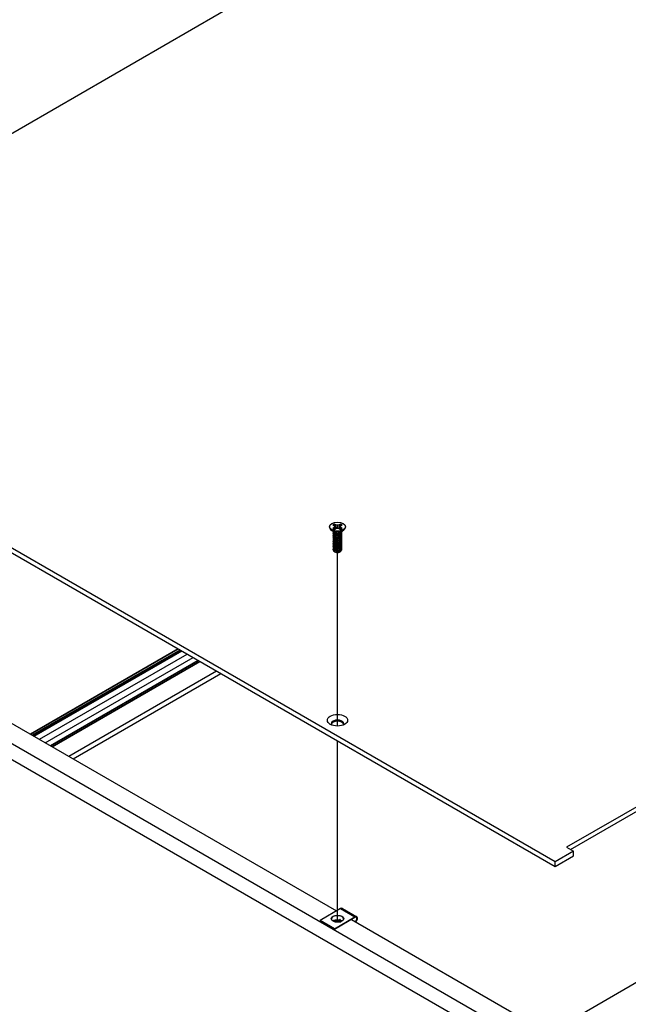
# Model space of a CAD drawing. Header units: millimetres. Extents: x 64 to 1798, y 64 to 1380.
# Tile 63 of 73: x 1336 to 1493, y 984 to 1237. Entities that reach past the tile are written whole.
import ezdxf

# ---------------------------------------------------------------- set-up
doc = ezdxf.new("R2010")
doc.units = ezdxf.units.MM
doc.header["$LTSCALE"] = 6.666667
for name, color, linetype, lineweight in [('Tweak Trail (ANSI)', 7, 'Continuous', 25), ('Visible (ANSI)', 7, 'Continuous', 25), ('Visible Narrow (ANSI)', 7, 'Continuous', 35)]:
    doc.layers.add(name, color=color, linetype=linetype, lineweight=lineweight)

msp = doc.modelspace()

# ---------------------------------------------------------------- linework, layer by layer
at = {"layer": 'Tweak Trail (ANSI)'}
for p, q in [((1418.0784, 1055.312), (1418.0784, 1099.9286)), ((1418.0784, 1004.8398), (1418.0784, 1051.5219))]:
    msp.add_line(p, q, dxfattribs=at)
at = {"layer": 'Visible (ANSI)'}
for p, q in [((1246.5425, 1157.2113), (1545.1325, 1329.6022)), ((1775.6161, 1196.5324), (1477.0262, 1024.1415)), ((1478.0464, 1023.5525), (1775.6161, 1195.3545)), ((1474.0807, 1020.367), (1240.0049, 1155.5107)), ((1240.0049, 1154.3327), (1474.0807, 1019.189)), ((1416.8819, 1107.0445), (1417.2778, 1106.8159)), ((1417.6839, 1107.0504), (1417.288, 1107.279)), ((1417.6465, 1106.4009), (1417.6839, 1107.0504)), ((1418.0798, 1106.9557), (1417.6839, 1107.0504)), ((1418.4757, 1107.0504), (1418.0798, 1106.9557)), ((1418.8716, 1107.279), (1418.4757, 1107.0504)), ((1418.5132, 1106.4009), (1418.4757, 1107.0504)), ((1418.8818, 1106.8159), (1419.2777, 1107.0445)), ((1239.16, 1105.7419), (1474.0892, 970.1055)), ((1416.0478, 1106.5873), (1416.0478, 1106.4728)), ((1417.1822, 1105.2292), (1416.477, 1105.7517)), ((1417.2778, 1106.3588), (1416.8819, 1106.1302)), ((1416.9419, 1105.1881), (1416.9419, 1105.2399)), ((1416.9419, 1104.7733), (1416.9419, 1104.8251)), ((1417.378, 1104.9518), (1417.2752, 1105.0112)), ((1417.2778, 1106.8159), (1417.4418, 1106.5873)), ((1417.4418, 1106.5873), (1417.2778, 1106.3588)), ((1417.3169, 1105.9124), (1417.2778, 1106.3588)), ((1417.288, 1105.8957), (1417.6839, 1106.1243)), ((1417.5073, 1106.0223), (1417.4418, 1106.5873)), ((1417.6839, 1106.1243), (1418.0798, 1106.219)), ((1418.0798, 1106.219), (1418.0798, 1106.9557)), ((1418.0798, 1106.219), (1418.4757, 1106.1243)), ((1418.4757, 1106.1243), (1418.8716, 1105.8957)), ((1418.6523, 1106.0223), (1418.7179, 1106.5873)), ((1418.7179, 1106.5873), (1418.8818, 1106.8159)), ((1418.8818, 1106.3588), (1418.7179, 1106.5873)), ((1418.8394, 1104.9852), (1418.8844, 1105.0112)), ((1418.8427, 1105.9124), (1418.8818, 1106.3588)), ((1419.2777, 1106.1302), (1418.8818, 1106.3588)), ((1418.9774, 1105.2292), (1419.6826, 1105.7517)), ((1419.2177, 1105.3955), (1419.2177, 1105.4073)), ((1419.2177, 1104.9807), (1419.2177, 1105.0325)), ((1419.2177, 1104.5659), (1419.2177, 1104.6177)), ((1420.1118, 1106.5873), (1420.1118, 1106.4728)), ((1470.4971, 968.0316), (1235.5679, 1103.668)), ((1416.9419, 1104.3585), (1416.9419, 1104.4104)), ((1416.9419, 1103.9437), (1416.9419, 1103.9956)), ((1416.9419, 1103.5289), (1416.9419, 1103.5808)), ((1416.9419, 1103.1142), (1416.9419, 1103.166)), ((1416.9419, 1102.6994), (1416.9419, 1102.7512)), ((1416.9419, 1102.2846), (1416.9419, 1102.3365)), ((1416.9419, 1101.8698), (1416.9419, 1101.9217)), ((1419.2177, 1104.1511), (1419.2177, 1104.203)), ((1419.2177, 1103.7363), (1419.2177, 1103.7882)), ((1419.2177, 1103.3216), (1419.2177, 1103.3734)), ((1419.2177, 1102.9068), (1419.2177, 1102.9586)), ((1419.2177, 1102.492), (1419.2177, 1102.5438)), ((1419.2177, 1102.0772), (1419.2177, 1102.1291)), ((1416.9419, 1101.455), (1416.9419, 1101.5069)), ((1416.9419, 1101.0403), (1416.9419, 1101.0921)), ((1416.9419, 1100.6767), (1416.9419, 1100.6773)), ((1417.5446, 1100.0566), (1417.4774, 1100.0954)), ((1418.615, 1100.0566), (1418.74, 1100.1288)), ((1419.2177, 1101.6624), (1419.2177, 1101.7143)), ((1419.2177, 1101.2477), (1419.2177, 1101.2995)), ((1419.2177, 1100.8329), (1419.2177, 1100.8847)), ((1306.7368, 1071.9194), (1417.8657, 1007.7591)), ((1341.4152, 1051.8978), (1379.4213, 1073.8406)), ((1342.9331, 1051.0214), (1380.9392, 1072.9643)), ((1348.9562, 1047.544), (1386.9622, 1069.4868)), ((1350.1056, 1046.8804), (1388.1117, 1068.8232)), ((1477.0262, 1024.1415), (1478.8223, 1023.1045)), ((1478.8223, 1023.1045), (1474.0807, 1020.367)), ((1474.0807, 1019.189), (1478.8223, 1021.9265)), ((1478.8223, 1021.9265), (1478.8223, 1023.1045)), ((1474.0807, 1019.189), (1474.0807, 1020.367)), ((1418.8924, 1008.3519), (1413.6033, 1005.2982)), ((1419.3524, 1008.3974), (1423.0294, 1006.2745)), ((1417.2802, 1003.1753), (1422.5694, 1006.229)), ((1422.5694, 1006.0657), (1417.2802, 1003.012)), ((1413.6033, 1005.2982), (1413.6033, 1005.1349)), ((1417.2802, 1003.1753), (1413.6033, 1005.2982)), ((1417.2802, 1003.012), (1413.6033, 1005.1349)), ((1417.2802, 1003.012), (1417.2802, 1003.1753)), ((1418.6516, 1004.8994), (1418.9444, 1005.0321)), ((1421.6841, 1005.5545), (1477.3164, 973.4352)), ((1472.3005, 976.3312), (1518.5832, 1003.0525))]:
    msp.add_line(p, q, dxfattribs=at)
for centre, major_axis in [((1418.0798, 1106.5873), (-2.032, 0)), ((1418.0798, 1056.8137), (-2.601, 0)), ((1418.0863, 1005.7636), (1.6, 0))]:
    msp.add_ellipse(centre, major_axis=major_axis, ratio=0.57735027, dxfattribs=at)
for centre, major_axis, ratio, start_param, end_param in [((1418.0798, 1106.5873), (-1.4359, 0), 0.57735027, 5.29642922, 5.69914506), ((1418.0798, 1106.4736), (1.3986, 0), 0.57735027, 2.15828086, 2.46214233), ((1418.0798, 1106.4736), (1.3986, 0), 0.57735027, 0.67945032, 0.98331179), ((1418.0798, 1106.5873), (-1.4359, 0), 0.57735027, 3.7256329, 4.12834874), ((1418.0798, 1106.4728), (2.032, 0), 0.57735027, 3.14159265, 6.28318531), ((1418.0798, 1106.5873), (1.4359, 0), 0.57735027, 3.7256329, 4.12834874), ((1418.0798, 1105.4757), (-1.1379, 0), 0.57735027, 0.11253944, 3.02905321), ((1418.0798, 1105.633), (-1.1379, 0), 0.57735027, 0.66197837, 2.47961428), ((1418.0798, 1106.5873), (1.4359, 0), 0.57735027, 5.29642922, 5.69914506), ((1418.0798, 1100.6767), (-1.1379, 0), 0.57735027, 0, 0.78539816), ((1418.0798, 1100.3656), (-0.7569, 0), 0.57735027, 0.78539816, 2.35619449), ((1418.0798, 1055.8976), (1.6256, 0), 0.57735027, 5.96691699, 9.74104627), ((1418.0798, 1055.6357), (1.6256, 0), 0.57735027, 0.13995372, 3.00163893), ((1418.8924, 1007.6007), (0.46, 0.7967), 0.57735027, 0, 0.78539816), ((1418.0863, 1005.6003), (1.6, 0), 0.57735027, 0.08850384, 3.05308881), ((1422.5694, 1005.4778), (0.46, 0.7967), 0.57735027, 4.29114919, 7.06858347), ((1422.5694, 1005.4778), (0.36, 0.6235), 0.57735027, 4.16263985, 7.06858347), ((1417.9833, 1004.4343), (0.8194, -0.0724), 0.5123509, 1.43315064, 1.86699281), ((1419.1018, 1004.9412), (0.2218, -0.0196), 0.5123509, 1.56825029, 2.40428911)]:
    msp.add_ellipse(centre, major_axis=major_axis, ratio=ratio, start_param=start_param, end_param=end_param, dxfattribs=at)
for points, weights in [([(1417.3046, 1107.1457), (1417.2964, 1107.2115), (1417.288, 1107.279)], [1.01218915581, 1.01172679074, 1.01110160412]), ([(1417.3046, 1107.1457), (1417.5165, 1106.683), (1417.6465, 1106.4009)], [1.53696783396, 1.9683578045, 2.37346205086]), ([(1418.5132, 1106.4009), (1418.6432, 1106.683), (1418.855, 1107.1457)], [2.37346205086, 1.9683578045, 1.53696783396]), ([(1418.855, 1107.1457), (1418.8632, 1107.2115), (1418.8716, 1107.279)], [1.01218915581, 1.01172679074, 1.01110160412]), ([(1417.6465, 1106.4009), (1417.764, 1106.2609), (1417.8555, 1106.1653)], [2.07391766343, 2.27571812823, 2.43161931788]), ([(1418.3042, 1106.1653), (1418.3956, 1106.2609), (1418.5132, 1106.4009)], [2.43161931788, 2.27571812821, 2.07391766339]), ([(1418.8844, 1104.9303), (1419.1911, 1105.1301), (1419.2159, 1105.4059)], [1, 0.907347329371, 0.942846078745]), ([(1418.8844, 1104.8784), (1419.2177, 1105.0957), (1419.2177, 1105.3955)], [1, 0.900099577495, 0.949184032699]), ([(1418.8844, 1104.5155), (1419.3445, 1104.8154), (1419.1814, 1105.2134)], [1, 0.867144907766, 0.997779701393]), ([(1418.8844, 1104.4637), (1419.2177, 1104.6809), (1419.2177, 1104.9807)], [1, 0.900099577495, 0.949184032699]), ([(1418.8844, 1104.1007), (1419.3445, 1104.4006), (1419.1814, 1104.7986)], [1, 0.867144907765, 0.997779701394]), ([(1418.8844, 1104.0489), (1419.2177, 1104.2661), (1419.2177, 1104.5659)], [1, 0.900099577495, 0.949184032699]), ([(1418.8844, 1103.686), (1419.3445, 1103.9858), (1419.1814, 1104.3839)], [1, 0.867144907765, 0.997779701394]), ([(1418.8844, 1103.6341), (1419.2177, 1103.8513), (1419.2177, 1104.1511)], [1, 0.900099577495, 0.949184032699]), ([(1418.8844, 1103.2712), (1419.3445, 1103.571), (1419.1814, 1103.9691)], [1, 0.867144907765, 0.997779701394]), ([(1418.8844, 1103.2193), (1419.2177, 1103.4365), (1419.2177, 1103.7363)], [1, 0.900099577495, 0.949184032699]), ([(1418.8844, 1102.8564), (1419.3445, 1103.1562), (1419.1814, 1103.5543)], [1, 0.867144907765, 0.997779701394]), ([(1418.8844, 1102.8045), (1419.2177, 1103.0218), (1419.2177, 1103.3216)], [1, 0.900099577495, 0.949184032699]), ([(1418.8844, 1102.4416), (1419.3445, 1102.7415), (1419.1814, 1103.1395)], [1, 0.867144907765, 0.997779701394]), ([(1418.8844, 1102.3898), (1419.2177, 1102.607), (1419.2177, 1102.9068)], [1, 0.900099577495, 0.949184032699]), ([(1418.8844, 1102.0268), (1419.3445, 1102.3267), (1419.1814, 1102.7247)], [1, 0.867144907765, 0.997779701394]), ([(1418.8844, 1101.975), (1419.2177, 1102.1922), (1419.2177, 1102.492)], [1, 0.900099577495, 0.949184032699]), ([(1418.8844, 1101.6121), (1419.3445, 1101.9119), (1419.1814, 1102.31)], [1, 0.867144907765, 0.997779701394]), ([(1418.8844, 1101.5602), (1419.2177, 1101.7774), (1419.2177, 1102.0772)], [1, 0.900099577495, 0.949184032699]), ([(1418.8844, 1101.1973), (1419.3445, 1101.4971), (1419.1814, 1101.8952)], [1, 0.867144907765, 0.997779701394]), ([(1418.8844, 1101.1454), (1419.2177, 1101.3626), (1419.2177, 1101.6624)], [1, 0.900099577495, 0.949184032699]), ([(1418.8844, 1100.7825), (1419.3445, 1101.0823), (1419.1814, 1101.4804)], [1, 0.867144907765, 0.997779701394]), ([(1418.8844, 1100.7306), (1419.2177, 1100.9479), (1419.2177, 1101.2477)], [1, 0.900099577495, 0.949184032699]), ([(1418.8844, 1100.3677), (1419.3445, 1100.6676), (1419.1814, 1101.0656)], [1, 0.867144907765, 0.997779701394]), ([(1418.8844, 1100.3159), (1419.2177, 1100.5331), (1419.2177, 1100.8329)], [1, 0.900099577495, 0.949184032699])]:
    msp.add_rational_spline(points, weights, degree=2, dxfattribs=at)
for points, weights, knots in [([(1416.997, 1105.0058), (1416.8937, 1104.8415), (1416.9807, 1104.6718), (1417.1507, 1104.34), (1417.7853, 1104.2763), (1418.4199, 1104.2127), (1418.8844, 1104.5155)], [0.933615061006, 0.926660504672, 1, 0.866025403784, 1, 0.866025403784, 1], [0.7234644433, 0.7234644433, 0.7234644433, 0.7291666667, 0.7291666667, 0.7395833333, 0.7395833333, 0.75, 0.75, 0.75]), ([(1416.997, 1104.591), (1416.8937, 1104.4267), (1416.9807, 1104.257), (1417.1507, 1103.9252), (1417.7853, 1103.8616), (1418.4199, 1103.798), (1418.8844, 1104.1007)], [0.933615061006, 0.926660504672, 1, 0.866025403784, 1, 0.866025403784, 1], [0.6609644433, 0.6609644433, 0.6609644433, 0.6666666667, 0.6666666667, 0.6770833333, 0.6770833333, 0.6875, 0.6875, 0.6875]), ([(1416.9625, 1105.3513), (1416.9129, 1105.2188), (1416.9807, 1105.0865), (1417.1507, 1104.7547), (1417.7853, 1104.6911), (1418.4199, 1104.6275), (1418.8844, 1104.9303)], [0.934199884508, 0.941930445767, 1, 0.866025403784, 1, 0.866025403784, 1], [0.7871516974, 0.7871516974, 0.7871516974, 0.7916666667, 0.7916666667, 0.8020833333, 0.8020833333, 0.8125, 0.8125, 0.8125]), ([(1416.9419, 1105.1881), (1416.9419, 1105.1104), (1416.9807, 1105.0347), (1417.1507, 1104.7029), (1417.7853, 1104.6393), (1418.4199, 1104.5757), (1418.8844, 1104.8784)], [0.949184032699, 0.965925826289, 1, 0.866025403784, 1, 0.866025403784, 1], [0.7265173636, 0.7265173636, 0.7265173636, 0.7291666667, 0.7291666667, 0.7395833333, 0.7395833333, 0.75, 0.75, 0.75]), ([(1416.9419, 1104.7733), (1416.9419, 1104.6956), (1416.9807, 1104.6199), (1417.1507, 1104.2881), (1417.7853, 1104.2245), (1418.4199, 1104.1609), (1418.8844, 1104.4637)], [0.949184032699, 0.965925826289, 1, 0.866025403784, 1, 0.866025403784, 1], [0.6640173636, 0.6640173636, 0.6640173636, 0.6666666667, 0.6666666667, 0.6770833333, 0.6770833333, 0.6875, 0.6875, 0.6875]), ([(1417.6865, 1104.6518), (1417.7754, 1104.6311), (1417.8742, 1104.6235), (1418.07, 1104.6085), (1418.2669, 1104.6537)], [0.949876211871, 0.966622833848, 1, 0.936018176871, 0.933147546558], [0.73698822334, 0.73698822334, 0.73698822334, 0.73958333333, 0.73958333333, 0.74455798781, 0.74455798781, 0.74455798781]), ([(1416.997, 1104.1762), (1416.8937, 1104.012), (1416.9807, 1103.8422), (1417.1507, 1103.5104), (1417.7853, 1103.4468), (1418.4199, 1103.3832), (1418.8844, 1103.686)], [0.933615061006, 0.926660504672, 1, 0.866025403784, 1, 0.866025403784, 1], [0.5984644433, 0.5984644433, 0.5984644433, 0.6041666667, 0.6041666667, 0.6145833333, 0.6145833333, 0.625, 0.625, 0.625]), ([(1416.997, 1103.7614), (1416.8937, 1103.5972), (1416.9807, 1103.4274), (1417.1507, 1103.0956), (1417.7853, 1103.032), (1418.4199, 1102.9684), (1418.8844, 1103.2712)], [0.933615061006, 0.926660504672, 1, 0.866025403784, 1, 0.866025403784, 1], [0.5359644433, 0.5359644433, 0.5359644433, 0.5416666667, 0.5416666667, 0.5520833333, 0.5520833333, 0.5625, 0.5625, 0.5625]), ([(1416.997, 1103.3467), (1416.8937, 1103.1824), (1416.9807, 1103.0126), (1417.1507, 1102.6808), (1417.7853, 1102.6172), (1418.4199, 1102.5536), (1418.8844, 1102.8564)], [0.933615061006, 0.926660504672, 1, 0.866025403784, 1, 0.866025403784, 1], [0.4734644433, 0.4734644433, 0.4734644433, 0.4791666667, 0.4791666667, 0.4895833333, 0.4895833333, 0.5, 0.5, 0.5]), ([(1416.997, 1102.9319), (1416.8937, 1102.7676), (1416.9807, 1102.5979), (1417.1507, 1102.266), (1417.7853, 1102.2024), (1418.4199, 1102.1388), (1418.8844, 1102.4416)], [0.933615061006, 0.926660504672, 1, 0.866025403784, 1, 0.866025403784, 1], [0.4109644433, 0.4109644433, 0.4109644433, 0.4166666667, 0.4166666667, 0.4270833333, 0.4270833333, 0.4375, 0.4375, 0.4375]), ([(1416.997, 1102.5171), (1416.8937, 1102.3528), (1416.9807, 1102.1831), (1417.1507, 1101.8513), (1417.7853, 1101.7877), (1418.4199, 1101.7241), (1418.8844, 1102.0268)], [0.933615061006, 0.926660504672, 1, 0.866025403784, 1, 0.866025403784, 1], [0.3484644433, 0.3484644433, 0.3484644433, 0.3541666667, 0.3541666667, 0.3645833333, 0.3645833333, 0.375, 0.375, 0.375]), ([(1416.997, 1102.1023), (1416.8937, 1101.9381), (1416.9807, 1101.7683), (1417.1507, 1101.4365), (1417.7853, 1101.3729), (1418.4199, 1101.3093), (1418.8844, 1101.6121)], [0.933615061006, 0.926660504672, 1, 0.866025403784, 1, 0.866025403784, 1], [0.2859644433, 0.2859644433, 0.2859644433, 0.2916666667, 0.2916666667, 0.3020833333, 0.3020833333, 0.3125, 0.3125, 0.3125]), ([(1416.9419, 1104.3585), (1416.9419, 1104.2808), (1416.9807, 1104.2051), (1417.1507, 1103.8733), (1417.7853, 1103.8097), (1418.4199, 1103.7461), (1418.8844, 1104.0489)], [0.949184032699, 0.965925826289, 1, 0.866025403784, 1, 0.866025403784, 1], [0.6015173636, 0.6015173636, 0.6015173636, 0.6041666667, 0.6041666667, 0.6145833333, 0.6145833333, 0.625, 0.625, 0.625]), ([(1416.9419, 1103.9437), (1416.9419, 1103.866), (1416.9807, 1103.7904), (1417.1507, 1103.4585), (1417.7853, 1103.3949), (1418.4199, 1103.3313), (1418.8844, 1103.6341)], [0.949184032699, 0.965925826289, 1, 0.866025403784, 1, 0.866025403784, 1], [0.5390173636, 0.5390173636, 0.5390173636, 0.5416666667, 0.5416666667, 0.5520833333, 0.5520833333, 0.5625, 0.5625, 0.5625]), ([(1416.9419, 1103.5289), (1416.9419, 1103.4512), (1416.9807, 1103.3756), (1417.1507, 1103.0438), (1417.7853, 1102.9802), (1418.4199, 1102.9165), (1418.8844, 1103.2193)], [0.949184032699, 0.965925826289, 1, 0.866025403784, 1, 0.866025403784, 1], [0.4765173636, 0.4765173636, 0.4765173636, 0.4791666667, 0.4791666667, 0.4895833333, 0.4895833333, 0.5, 0.5, 0.5]), ([(1416.9419, 1103.1142), (1416.9419, 1103.0365), (1416.9807, 1102.9608), (1417.1507, 1102.629), (1417.7853, 1102.5654), (1418.4199, 1102.5018), (1418.8844, 1102.8045)], [0.949184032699, 0.965925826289, 1, 0.866025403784, 1, 0.866025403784, 1], [0.4140173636, 0.4140173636, 0.4140173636, 0.4166666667, 0.4166666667, 0.4270833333, 0.4270833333, 0.4375, 0.4375, 0.4375]), ([(1416.9419, 1102.6994), (1416.9419, 1102.6217), (1416.9807, 1102.546), (1417.1507, 1102.2142), (1417.7853, 1102.1506), (1418.4199, 1102.087), (1418.8844, 1102.3898)], [0.949184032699, 0.965925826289, 1, 0.866025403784, 1, 0.866025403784, 1], [0.3515173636, 0.3515173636, 0.3515173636, 0.3541666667, 0.3541666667, 0.3645833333, 0.3645833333, 0.375, 0.375, 0.375]), ([(1416.9419, 1102.2846), (1416.9419, 1102.2069), (1416.9807, 1102.1312), (1417.1507, 1101.7994), (1417.7853, 1101.7358), (1418.4199, 1101.6722), (1418.8844, 1101.975)], [0.949184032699, 0.965925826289, 1, 0.866025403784, 1, 0.866025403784, 1], [0.2890173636, 0.2890173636, 0.2890173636, 0.2916666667, 0.2916666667, 0.3020833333, 0.3020833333, 0.3125, 0.3125, 0.3125]), ([(1417.6865, 1104.237), (1417.7754, 1104.2163), (1417.8742, 1104.2088), (1418.07, 1104.1938), (1418.2669, 1104.2389)], [0.94987621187, 0.966622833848, 1, 0.936018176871, 0.933147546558], [0.67448822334, 0.67448822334, 0.67448822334, 0.67708333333, 0.67708333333, 0.68205798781, 0.68205798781, 0.68205798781]), ([(1417.6865, 1103.8222), (1417.7754, 1103.8016), (1417.8742, 1103.794), (1418.07, 1103.779), (1418.2669, 1103.8242)], [0.94987621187, 0.966622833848, 1, 0.936018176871, 0.933147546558], [0.61198822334, 0.61198822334, 0.61198822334, 0.61458333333, 0.61458333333, 0.61955798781, 0.61955798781, 0.61955798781]), ([(1417.6865, 1103.4075), (1417.7754, 1103.3868), (1417.8742, 1103.3792), (1418.07, 1103.3642), (1418.2669, 1103.4094)], [0.949876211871, 0.966622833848, 1, 0.936018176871, 0.933147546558], [0.54948822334, 0.54948822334, 0.54948822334, 0.55208333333, 0.55208333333, 0.55705798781, 0.55705798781, 0.55705798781]), ([(1417.6865, 1102.9927), (1417.7754, 1102.972), (1417.8742, 1102.9644), (1418.07, 1102.9494), (1418.2669, 1102.9946)], [0.94987621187, 0.966622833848, 1, 0.936018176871, 0.933147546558], [0.48698822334, 0.48698822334, 0.48698822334, 0.48958333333, 0.48958333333, 0.49455798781, 0.49455798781, 0.49455798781]), ([(1417.6865, 1102.5779), (1417.7754, 1102.5572), (1417.8742, 1102.5496), (1418.07, 1102.5346), (1418.2669, 1102.5798)], [0.94987621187, 0.966622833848, 1, 0.936018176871, 0.933147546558], [0.42448822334, 0.42448822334, 0.42448822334, 0.42708333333, 0.42708333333, 0.43205798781, 0.43205798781, 0.43205798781]), ([(1417.6865, 1102.1631), (1417.7754, 1102.1424), (1417.8742, 1102.1349), (1418.07, 1102.1199), (1418.2669, 1102.165)], [0.949876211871, 0.966622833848, 1, 0.936018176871, 0.933147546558], [0.36198822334, 0.36198822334, 0.36198822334, 0.36458333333, 0.36458333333, 0.36955798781, 0.36955798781, 0.36955798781]), ([(1416.997, 1101.6875), (1416.8937, 1101.5233), (1416.9807, 1101.3535), (1417.1507, 1101.0217), (1417.7853, 1100.9581), (1418.4199, 1100.8945), (1418.8844, 1101.1973)], [0.933615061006, 0.926660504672, 1, 0.866025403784, 1, 0.866025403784, 1], [0.2234644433, 0.2234644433, 0.2234644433, 0.2291666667, 0.2291666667, 0.2395833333, 0.2395833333, 0.25, 0.25, 0.25]), ([(1416.997, 1101.2728), (1416.8937, 1101.1085), (1416.9807, 1100.9387), (1417.1507, 1100.6069), (1417.7853, 1100.5433), (1418.4199, 1100.4797), (1418.8844, 1100.7825)], [0.933615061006, 0.926660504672, 1, 0.866025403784, 1, 0.866025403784, 1], [0.1609644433, 0.1609644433, 0.1609644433, 0.1666666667, 0.1666666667, 0.1770833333, 0.1770833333, 0.1875, 0.1875, 0.1875]), ([(1416.9419, 1101.8698), (1416.9419, 1101.7921), (1416.9807, 1101.7165), (1417.1507, 1101.3846), (1417.7853, 1101.321), (1418.4199, 1101.2574), (1418.8844, 1101.5602)], [0.949184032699, 0.965925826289, 1, 0.866025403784, 1, 0.866025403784, 1], [0.2265173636, 0.2265173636, 0.2265173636, 0.2291666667, 0.2291666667, 0.2395833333, 0.2395833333, 0.25, 0.25, 0.25]), ([(1416.9419, 1101.455), (1416.9419, 1101.3773), (1416.9807, 1101.3017), (1417.1507, 1100.9699), (1417.7853, 1100.9063), (1418.4199, 1100.8426), (1418.8844, 1101.1454)], [0.949184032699, 0.965925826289, 1, 0.866025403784, 1, 0.866025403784, 1], [0.1640173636, 0.1640173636, 0.1640173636, 0.1666666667, 0.1666666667, 0.1770833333, 0.1770833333, 0.1875, 0.1875, 0.1875]), ([(1416.9419, 1101.0403), (1416.9419, 1100.9626), (1416.9807, 1100.8869), (1417.1507, 1100.5551), (1417.7853, 1100.4915), (1418.4199, 1100.4279), (1418.8844, 1100.7306)], [0.949184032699, 0.965925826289, 1, 0.866025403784, 1, 0.866025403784, 1], [0.1015173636, 0.1015173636, 0.1015173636, 0.1041666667, 0.1041666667, 0.1145833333, 0.1145833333, 0.125, 0.125, 0.125]), ([(1416.9419, 1100.6827), (1416.9405, 1100.6023), (1416.9807, 1100.524), (1417.1507, 1100.1921), (1417.7853, 1100.1285), (1418.4199, 1100.0649), (1418.8844, 1100.3677)], [0.948065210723, 0.96476686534, 1, 0.866025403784, 1, 0.866025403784, 1], [0.1014272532, 0.1014272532, 0.1014272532, 0.1041666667, 0.1041666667, 0.1145833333, 0.1145833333, 0.125, 0.125, 0.125]), ([(1417.2752, 1100.2122), (1417.4908, 1100.1062), (1417.7853, 1100.0767), (1418.4199, 1100.0131), (1418.8844, 1100.3159)], [0.933012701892, 0.933012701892, 1, 0.866025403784, 1], [0.046875, 0.046875, 0.046875, 0.0520833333, 0.0520833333, 0.0625, 0.0625, 0.0625]), ([(1417.6865, 1101.7483), (1417.7754, 1101.7277), (1417.8742, 1101.7201), (1418.07, 1101.7051), (1418.2669, 1101.7503)], [0.949876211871, 0.966622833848, 1, 0.936018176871, 0.933147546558], [0.29948822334, 0.29948822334, 0.29948822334, 0.30208333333, 0.30208333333, 0.30705798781, 0.30705798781, 0.30705798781]), ([(1417.6865, 1101.3336), (1417.7754, 1101.3129), (1417.8742, 1101.3053), (1418.07, 1101.2903), (1418.2669, 1101.3355)], [0.949876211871, 0.966622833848, 1, 0.936018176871, 0.933147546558], [0.23698822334, 0.23698822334, 0.23698822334, 0.23958333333, 0.23958333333, 0.24455798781, 0.24455798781, 0.24455798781]), ([(1417.6865, 1100.9188), (1417.7754, 1100.8981), (1417.8742, 1100.8905), (1418.07, 1100.8755), (1418.2669, 1100.9207)], [0.94987621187, 0.966622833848, 1, 0.936018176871, 0.933147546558], [0.17448822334, 0.17448822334, 0.17448822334, 0.17708333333, 0.17708333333, 0.18205798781, 0.18205798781, 0.18205798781]), ([(1417.6865, 1100.504), (1417.7754, 1100.4833), (1417.8742, 1100.4757), (1418.07, 1100.4607), (1418.2669, 1100.5059)], [0.94987621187, 0.966622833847, 1, 0.936018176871, 0.933147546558], [0.11198822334, 0.11198822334, 0.11198822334, 0.11458333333, 0.11458333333, 0.11955798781, 0.11955798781, 0.11955798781]), ([(1417.6865, 1100.0892), (1417.7754, 1100.0685), (1417.8742, 1100.061), (1418.07, 1100.046), (1418.2669, 1100.0911)], [0.94987621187, 0.966622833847, 1, 0.936018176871, 0.933147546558], [0.04948822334, 0.04948822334, 0.04948822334, 0.05208333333, 0.05208333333, 0.05705798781, 0.05705798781, 0.05705798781])]:
    msp.add_rational_spline(points, weights, degree=2, knots=knots, dxfattribs=at)
for points, knots in [([(1418.8394, 1104.9852), (1418.8086, 1104.9674), (1418.7754, 1104.9502), (1418.6353, 1104.886), (1418.5182, 1104.8493), (1418.2611, 1104.7998), (1418.1227, 1104.7894), (1417.8876, 1104.799), (1417.7654, 1104.8126), (1417.5408, 1104.8732), (1417.4526, 1104.9087), (1417.378, 1104.9518)], [-0.264031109, -0.264031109, -0.264031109, -0.264031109, -0.240251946, -0.240251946, -0.170743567, -0.170743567, -0.096248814, -0.096248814, -0.041982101, -0.041982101, -0.000001, -0.000001, -0.000001, -0.000001]), ([(1418.74, 1100.1288), (1418.6863, 1100.0977), (1418.6217, 1100.0668), (1418.4706, 1100.0153), (1418.3993, 1099.9971), (1418.2144, 1099.9646), (1418.0995, 1099.9572), (1417.8946, 1099.9669), (1417.7804, 1099.981), (1417.5746, 1100.0434), (1417.4958, 1100.08), (1417.4118, 1100.1381), (1417.3929, 1100.1531), (1417.3758, 1100.1687)], [-0.235586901, -0.235586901, -0.235586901, -0.235586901, -0.203660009, -0.203660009, -0.177946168, -0.177946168, -0.13906218, -0.13906218, -0.107080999, -0.107080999, -0.08213524, -0.08213524, -0.073977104, -0.073977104, -0.073977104, -0.073977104]), ([(1419.0265, 1100.4283), (1419.0175, 1100.4062), (1419.0065, 1100.3845), (1418.9674, 1100.32), (1418.9334, 1100.2788), (1418.8391, 1100.1904), (1418.7834, 1100.1539), (1418.74, 1100.1288)], [-0.047408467, -0.047408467, -0.047408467, -0.047408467, -0.0389749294, -0.0389749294, -0.0219856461, -0.0219856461, -0.000001, -0.000001, -0.000001, -0.000001])]:
    msp.add_open_spline(points, degree=3, knots=knots, dxfattribs=at)
msp.add_open_spline([(1416.9419, 1100.6827), (1416.9478, 1100.7398), (1416.9685, 1100.7955), (1417.0031, 1100.8485)], degree=3, dxfattribs=at)
at = {"layer": 'Visible Narrow (ANSI)'}
for p, q in [((1339.1119, 1053.2276), (1377.118, 1075.1704)), ((1339.6199, 1052.9343), (1377.626, 1074.8771)), ((1340.0174, 1052.7048), (1378.0235, 1074.6476)), ((1344.2742, 1050.2472), (1382.2803, 1072.19)), ((1344.7143, 1049.9931), (1382.7203, 1071.9359)), ((1422.5694, 1006.229), (1418.8924, 1008.3519)), ((1418.6456, 1005.4984), (1418.2896, 1005.337)), ((1418.7658, 1005.3224), (1418.4098, 1005.161)), ((1418.4711, 1005.0363), (1418.8271, 1005.1977)), ((1418.5052, 1004.9836), (1418.8612, 1005.145)), ((1418.9444, 1005.0321), (1418.9247, 1004.9768))]:
    msp.add_line(p, q, dxfattribs=at)
for centre, major_axis, ratio, start_param, end_param in [((1418.008, 1004.7138), (-1.275, 0.1126), 0.5123509, 4.53516074, 5.77526139), ((1417.9991, 1004.6124), (-1.0931, 0.0965), 0.5123509, 4.53516074, 5.65871125), ((1417.9915, 1004.5274), (0.9962, -0.088), 0.5123509, 1.39356809, 2.35162482), ((1417.9888, 1004.496), (0.9442, -0.0834), 0.5123509, 1.39356809, 2.25777667), ((1418.1688, 1005.0308), (-0.05, -0.2755), 0.15140389, 0.83823891, 1.32889832), ((1418.2164, 1004.9085), (-0.0334, -0.1841), 0.15140389, 4.12770392, 4.47049097), ((1418.2704, 1005.1192), (0.3308, -0.0292), 0.5123509, 4.53516074, 5.54588176), ((1418.2064, 1005.1274), (-0.0357, -0.1968), 0.15140389, 0.98611126, 1.69617499), ((1418.2731, 1005.1506), (0.2788, -0.0246), 0.5123509, 4.53516074, 5.54588176), ((1418.2745, 1005.1659), (0.0357, 0.1968), 0.15140389, 0.54489252, 1.69617499), ((1418.2806, 1005.2356), (-0.1819, 0.0161), 0.5123509, 1.39356809, 2.40428911), ((1418.2745, 1005.1659), (0.0826, -0.1822), 0.63573832, 1.26449022, 2.4157727), ((1418.5451, 1005.1561), (0.0826, -0.1822), 0.63573832, 4.40608288, 5.1161466), ((1418.4018, 1004.9242), (0.0772, -0.1704), 0.63573832, 1.6317669, 1.97455395), ((1418.66, 1005.0725), (0.1156, -0.255), 0.63573832, 4.77335955, 5.22202315), ((1419.1265, 1005.2208), (-0.6774, 0.0598), 0.5123509, 5.37803506, 5.54588176), ((1418.6305, 1005.3273), (0.0826, -0.1822), 0.63573832, 1.26449022, 2.4157727), ((1419.1175, 1005.1194), (-0.4954, 0.0438), 0.5123509, 5.12841131, 5.54588176), ((1418.9011, 1005.3175), (-0.0826, 0.1822), 0.63573832, 1.26449022, 1.97455395), ((1419.11, 1005.0343), (0.3985, -0.0352), 0.5123509, 1.74765869, 2.40428911), ((1418.7578, 1005.0856), (0.0772, -0.1704), 0.63573832, 1.6317669, 1.97455395), ((1419.1072, 1005.003), (0.3465, -0.0306), 0.5123509, 1.54930208, 2.40428911), ((1419.016, 1005.2339), (0.1156, -0.255), 0.63573832, 4.77335955, 5.29556596)]:
    msp.add_ellipse(centre, major_axis=major_axis, ratio=ratio, start_param=start_param, end_param=end_param, dxfattribs=at)

doc.saveas('drawing.dxf')
